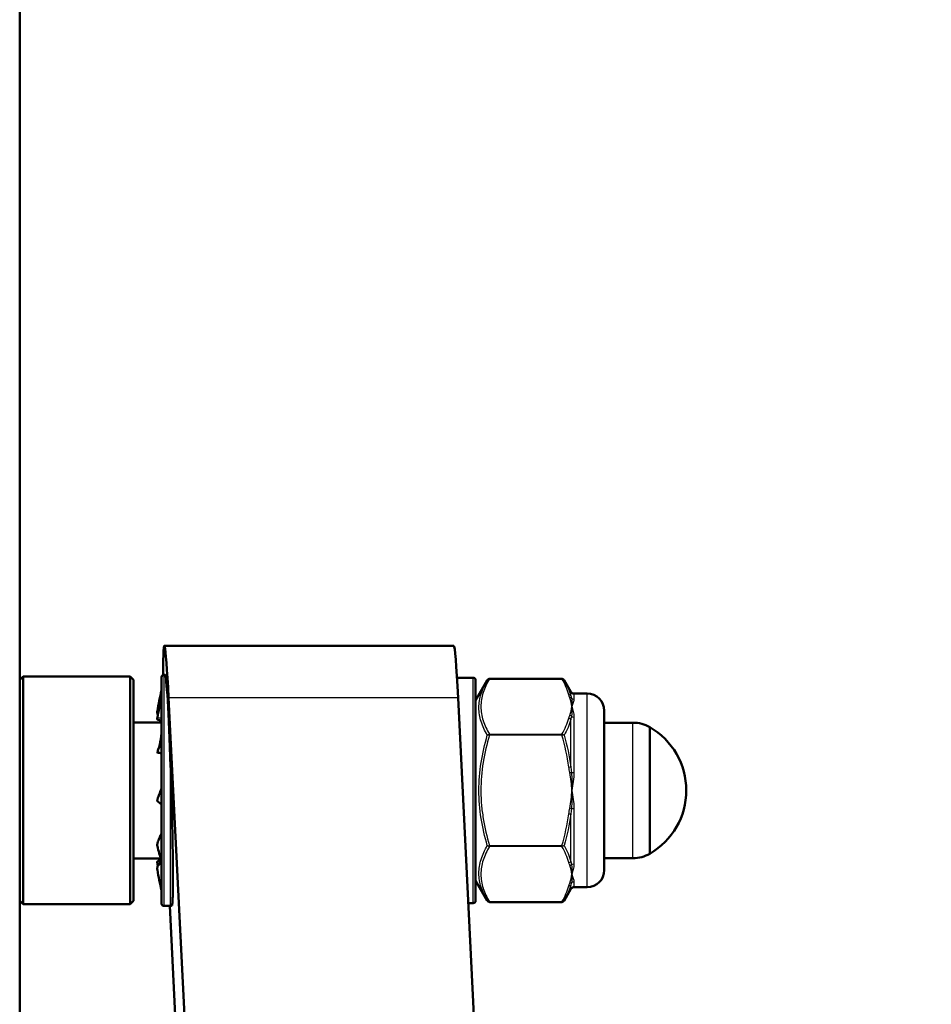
# Model space of a CAD drawing. Header units: millimetres. Extents: x 196 to 2279, y -1387 to 2348.
# Tile 31 of 89: x 445 to 525, y -88 to -1. Entities that reach past the tile are written whole.
import ezdxf

# ---------------------------------------------------------------- set-up
doc = ezdxf.new("R2010")
doc.units = ezdxf.units.MM
doc.header["$LTSCALE"] = 0.75
doc.layers.add('Visible', color=7, linetype='Continuous', lineweight=50)
doc.layers.add('Visible Narrow', color=7, linetype='Continuous', lineweight=25)

msp = doc.modelspace()

# ---------------------------------------------------------------- linework, layer by layer
at = {"layer": 'Visible', "extrusion": (0, 0, -1)}
for p, q in [((444.877, -141.528, -626.878), (444.877, 103.485, -202.503)), ((482.995, -56.18, -526.447), (457.576, -56.18, -526.447)), ((457.651, -58.73, -526.447), (457.53, -58.73, -526.447)), ((444.877, -59.18, -526.447), (445.177, -58.88, -526.447)), ((454.577, -58.88, -526.447), (445.177, -58.88, -526.447)), ((454.877, -59.18, -526.447), (454.577, -58.88, -526.447)), ((484.709, -58.98, -526.447), (483.271, -58.98, -526.447)), ((484.909, -60.98, -526.447), (485.939, -59.196, -526.447)), ((492.489, -59.08, -526.447), (486.129, -59.08, -526.447)), ((493.276, -60.23, -526.447), (492.679, -59.196, -526.447)), ((493.536, -60.38, -526.447), (494.709, -60.38, -526.447)), ((457.948, -60.741, -516.697), (499.506, -896.168, 180.613)), ((524.924, -896.168, 180.613), (483.367, -60.741, -516.697)), ((457.33, -62.905, -526.447), (454.877, -62.905, -526.447)), ((498.724, -62.93, -526.447), (496.209, -62.93, -526.447)), ((457.265, -74.855, -526.447), (454.877, -74.855, -526.447)), ((498.724, -74.83, -526.447), (496.209, -74.83, -526.447)), ((484.909, -76.78, -526.447), (485.939, -78.564, -526.447)), ((493.276, -77.53, -526.447), (492.679, -78.564, -526.447)), ((493.536, -77.38, -526.447), (494.709, -77.38, -526.447)), ((444.877, -78.58, -526.447), (445.177, -78.88, -526.447)), ((454.877, -78.58, -526.447), (454.577, -78.88, -526.447)), ((492.489, -78.679, -526.447), (486.129, -78.679, -526.447)), ((454.577, -78.88, -526.447), (445.177, -78.88, -526.447)), ((458.13, -79.03, -526.447), (457.53, -79.03, -526.447)), ((458.049, -79.03, -534.517), (491.042, -742.295, 19.094)), ((484.709, -78.78, -526.447), (484.264, -78.78, -526.447))]:
    msp.add_line(p, q, dxfattribs=at)
for centre, radius, start, end in [((-457.53, -58.93, 526.447), 0.2, 0, 90), ((-484.709, -59.18, 526.447), 0.2, 90, 180), ((-493.536, -60.08, 526.447), 0.3, 270, 330), ((-494.709, -61.88, 526.447), 1.5, 90, 180), ((-498.724, -65.93, 526.447), 3, 90, 119.65979), ((-496.983, -68.88, 526.447), 6.425, 120.1304, 239.8696), ((-498.724, -71.83, 526.447), 3, 240.34021, 270), ((-494.709, -75.88, 526.447), 1.5, 180, 270), ((-493.536, -77.68, 526.447), 0.3, 30, 90), ((-484.709, -78.58, 526.447), 0.2, 180, 270), ((-457.53, -78.83, 526.447), 0.2, 270, 0), ((-458.13, -78.83, 526.447), 0.2, 235.02924, 270)]:
    msp.add_arc(centre, radius, start, end, dxfattribs=at)
at = {"layer": 'Visible', "extrusion": (1, 9e-16, -1.3e-15)}
msp.add_arc((-68.88, -526.447, 445.177), 10, 0, 180, dxfattribs=at)
at = {"layer": 'Visible', "extrusion": (-1, -4e-16, 1.3e-15)}
msp.add_arc((68.88, -526.447, -454.577), 10, 0, 180, dxfattribs=at)
at = {"layer": 'Visible', "extrusion": (1, 1.4e-15, -1.4e-15)}
msp.add_arc((-68.88, -526.447, 454.877), 9.7, 360, 180, dxfattribs=at)
at = {"layer": 'Visible', "extrusion": (-1, 0, 0)}
msp.add_arc((68.88, -526.447, -457.33), 9.95, 0, 180, dxfattribs=at)
at = {"layer": 'Visible', "extrusion": (1, 0, 0)}
msp.add_arc((-68.88, -526.447, 484.909), 9.7, 360, 180, dxfattribs=at)
at = {"layer": 'Visible', "extrusion": (1, 1.3e-15, 1.3e-15)}
msp.add_arc((-68.88, -526.447, 496.209), 7, 360, 180, dxfattribs=at)
at = {"layer": 'Visible', "extrusion": (-1, -1.6e-15, -1.6e-15)}
msp.add_arc((68.88, -526.447, -500.209), 5.557, 0, 180, dxfattribs=at)
at = {"layer": 'Visible', "extrusion": (-0.999272, -0.029297, 0.024453)}
msp.add_ellipse((457.948, -68.88, -526.447), major_axis=(0.485, -9.75, 8.138), ratio=0.999272, start_param=1.570796, end_param=3.092355, dxfattribs=at)
at = {"layer": 'Visible', "extrusion": (0.999272, 0.029297, -0.024453)}
for centre, major_axis, end_param in [((483.367, -68.88, -526.447), (0.485, -9.75, 8.138), 4.712389), ((457.948, -68.88, -526.447), (0.388, -7.792, 6.504), 5.200829)]:
    msp.add_ellipse(centre, major_axis=major_axis, ratio=0.999272, start_param=3.837122, end_param=end_param, dxfattribs=at)
at = {"layer": 'Visible'}
for points, knots in [([(485.939, -59.196, -526.447), (485.946, -59.182, -526.447), (485.955, -59.17, -526.447), (485.974, -59.147, -526.447), (485.985, -59.137, -526.447), (486.013, -59.115, -526.447), (486.031, -59.104, -526.447), (486.075, -59.086, -526.447), (486.102, -59.08, -526.447), (486.129, -59.08, -526.447)], [0, 0, 0, 0, 0.0045341, 0.0045341, 0.00890876, 0.00890876, 0.01522005, 0.01522005, 0.02318413, 0.02318413, 0.02318413, 0.02318413]), ([(492.489, -59.08, -526.447), (492.511, -59.08, -526.447), (492.533, -59.084, -526.447), (492.574, -59.098, -526.447), (492.594, -59.108, -526.447), (492.631, -59.135, -526.447), (492.648, -59.152, -526.447), (492.669, -59.179, -526.447), (492.674, -59.187, -526.447), (492.679, -59.196, -526.447)], [0, 0, 0, 0, 0.00653023, 0.00653023, 0.01307423, 0.01307423, 0.02027511, 0.02027511, 0.02318658, 0.02318658, 0.02318658, 0.02318658]), ([(456.969, -61.898, -527.727), (457.017, -61.597, -527.778), (457.072, -61.294, -527.831), (457.196, -60.68, -527.935), (457.256, -60.411, -527.98), (457.33, -60.086, -528.034)], [0.0000041, 0.0000041, 0.0000041, 0.0000041, 0.0926155, 0.0926155, 0.1863105, 0.1863105, 0.1863105, 0.1863105]), ([(456.969, -62.479, -523.378), (457.017, -62.205, -523.243), (457.072, -61.929, -523.108), (457.196, -61.371, -522.832), (457.256, -61.127, -522.709), (457.33, -60.833, -522.562)], [0.0000041, 0.0000041, 0.0000041, 0.0000041, 0.0926155, 0.0926155, 0.1863105, 0.1863105, 0.1863105, 0.1863105]), ([(457.245, -61.175, -522.828), (457.245, -61.173, -522.83), (457.246, -61.171, -522.832), (457.247, -61.165, -522.837), (457.248, -61.16, -522.839), (457.251, -61.148, -522.847), (457.253, -61.14, -522.852), (457.259, -61.109, -522.873), (457.264, -61.086, -522.889), (457.276, -61.031, -522.931), (457.282, -60.998, -522.958), (457.294, -60.933, -523.037), (457.297, -60.913, -523.097), (457.304, -60.866, -523.194), (457.308, -60.843, -523.235), (457.319, -60.756, -523.368), (457.326, -60.68, -523.452), (457.33, -60.62, -523.547)], [0.01530309, 0.01530309, 0.01530309, 0.01530309, 0.01607206, 0.01607206, 0.01768676, 0.01768676, 0.02050894, 0.02050894, 0.02897864, 0.02897864, 0.04173964, 0.04173964, 0.05989231, 0.05989231, 0.07411045, 0.07411045, 0.10780054, 0.10780054, 0.10780054, 0.10780054]), ([(456.969, -61.898, -527.727), (456.964, -61.935, -527.723), (456.96, -61.974, -527.721), (456.957, -62.049, -527.731), (456.959, -62.085, -527.742), (456.967, -62.14, -527.77), (456.973, -62.174, -527.79), (456.992, -62.226, -527.842), (457, -62.242, -527.864), (457.009, -62.256, -527.887)], [-0.0693548, -0.0693548, -0.0693548, -0.0693548, -0.04742254, -0.04742254, -0.026149, -0.026149, -0.01162062, -0.01162062, -0.00317203, -0.00317203, -0.00317203, -0.00317203]), ([(456.968, -62.481, -523.379), (456.963, -62.513, -523.398), (456.96, -62.544, -523.42), (456.957, -62.598, -523.471), (456.959, -62.621, -523.501), (456.967, -62.65, -523.556), (456.973, -62.665, -523.591), (456.988, -62.673, -523.648), (456.99, -62.675, -523.657), (456.993, -62.675, -523.667)], [-0.06890088, -0.06890088, -0.06890088, -0.06890088, -0.04742254, -0.04742254, -0.026149, -0.026149, -0.01162062, -0.01162062, -0.00854682, -0.00854682, -0.00854682, -0.00854682]), ([(457.014, -65.377, -519.956), (457.036, -65.317, -519.956), (457.056, -65.258, -519.946), (457.101, -65.12, -519.911), (457.124, -65.041, -519.883), (457.202, -64.755, -519.781), (457.248, -64.54, -519.715), (457.304, -64.155, -519.59), (457.322, -63.983, -519.539), (457.33, -63.81, -519.488)], [0, 0, 0, 0, 0.0189247, 0.0189247, 0.0447118, 0.0447118, 0.1131687, 0.1131687, 0.167285, 0.167285, 0.167285, 0.167285]), ([(456.969, -65.505, -520.202), (457.017, -65.363, -519.932), (457.072, -65.219, -519.66), (457.196, -64.93, -519.109), (457.256, -64.804, -518.866), (457.33, -64.653, -518.574)], [0.0000041, 0.0000041, 0.0000041, 0.0000041, 0.0926155, 0.0926155, 0.1863105, 0.1863105, 0.1863105, 0.1863105]), ([(456.968, -65.508, -520.21), (456.963, -65.522, -520.242), (456.96, -65.534, -520.276), (456.958, -65.544, -520.33), (456.958, -65.546, -520.35), (456.959, -65.546, -520.369)], [-0.06765916, -0.06765916, -0.06765916, -0.06765916, -0.04742254, -0.04742254, -0.03625409, -0.03625409, -0.03625409, -0.03625409]), ([(457.02, -69.528, -519.708), (457.068, -69.396, -519.725), (457.123, -69.25, -519.741), (457.228, -68.973, -519.77), (457.279, -68.841, -519.783), (457.33, -68.708, -519.794)], [-0.10523734, -0.10523734, -0.10523734, -0.10523734, -0.08204472, -0.08204472, -0.059882, -0.059882, -0.059882, -0.059882]), ([(456.969, -69.82, -519.411), (456.964, -69.812, -519.448), (456.96, -69.801, -519.485), (456.957, -69.768, -519.554), (456.959, -69.747, -519.584), (456.967, -69.704, -519.629), (456.973, -69.675, -519.654), (456.995, -69.599, -519.692), (457.006, -69.564, -519.702), (457.02, -69.528, -519.708)], [-0.0693548, -0.0693548, -0.0693548, -0.0693548, -0.04742254, -0.04742254, -0.026149, -0.026149, -0.01162062, -0.01162062, -0.00009003, -0.00009003, -0.00009003, -0.00009003]), ([(456.969, -69.82, -519.411), (457.017, -69.864, -519.109), (457.072, -69.907, -518.805), (457.196, -69.998, -518.189), (457.256, -70.038, -517.919), (457.33, -70.088, -517.593)], [0.0000041, 0.0000041, 0.0000041, 0.0000041, 0.0926155, 0.0926155, 0.1863105, 0.1863105, 0.1863105, 0.1863105]), ([(456.969, -73.776, -521.307), (456.964, -73.747, -521.333), (456.96, -73.717, -521.356), (456.957, -73.65, -521.393), (456.959, -73.615, -521.405), (456.967, -73.554, -521.415), (456.973, -73.515, -521.419), (456.995, -73.432, -521.405), (457.006, -73.397, -521.393), (457.02, -73.365, -521.376)], [-0.0693548, -0.0693548, -0.0693548, -0.0693548, -0.04742254, -0.04742254, -0.026149, -0.026149, -0.01162062, -0.01162062, -0.00009003, -0.00009003, -0.00009003, -0.00009003]), ([(457.02, -73.365, -521.376), (457.068, -73.249, -521.312), (457.123, -73.121, -521.24), (457.228, -72.879, -521.1), (457.279, -72.766, -521.033), (457.33, -72.651, -520.964)], [-0.10523734, -0.10523734, -0.10523734, -0.10523734, -0.08204472, -0.08204472, -0.059882, -0.059882, -0.059882, -0.059882]), ([(456.969, -73.776, -521.307), (457.017, -73.989, -521.089), (457.072, -74.203, -520.868), (457.196, -74.638, -520.423), (457.256, -74.83, -520.228), (457.33, -75.061, -519.994)], [0.0000041, 0.0000041, 0.0000041, 0.0000041, 0.0926155, 0.0926155, 0.1863105, 0.1863105, 0.1863105, 0.1863105]), ([(456.969, -75.28, -529.515), (456.964, -75.247, -529.496), (456.96, -75.215, -529.474), (456.957, -75.161, -529.422), (456.959, -75.138, -529.393), (456.967, -75.109, -529.337), (456.973, -75.094, -529.302), (456.995, -75.081, -529.219), (457.006, -75.082, -529.182), (457.02, -75.088, -529.146)], [-0.0693548, -0.0693548, -0.0693548, -0.0693548, -0.04742254, -0.04742254, -0.026149, -0.026149, -0.01162062, -0.01162062, -0.00009003, -0.00009003, -0.00009003, -0.00009003]), ([(457.02, -75.088, -529.146), (457.068, -75.113, -529.015), (457.123, -75.142, -528.871), (457.206, -75.188, -528.656), (457.235, -75.205, -528.581), (457.264, -75.221, -528.507)], [-0.10523734, -0.10523734, -0.10523734, -0.10523734, -0.08204472, -0.08204472, -0.06942155, -0.06942155, -0.06942155, -0.06942155]), ([(457.02, -75.489, -524.981), (457.068, -75.432, -524.861), (457.123, -75.371, -524.727), (457.228, -75.258, -524.472), (457.279, -75.206, -524.351), (457.33, -75.153, -524.228)], [-0.10523734, -0.10523734, -0.10523734, -0.10523734, -0.08204472, -0.08204472, -0.059882, -0.059882, -0.059882, -0.059882]), ([(456.969, -75.862, -525.167), (456.964, -75.824, -525.171), (456.96, -75.785, -525.172), (456.957, -75.71, -525.162), (456.959, -75.674, -525.151), (456.967, -75.619, -525.123), (456.973, -75.585, -525.104), (456.995, -75.526, -525.044), (457.006, -75.505, -525.014), (457.02, -75.489, -524.981)], [-0.0693548, -0.0693548, -0.0693548, -0.0693548, -0.04742254, -0.04742254, -0.026149, -0.026149, -0.01162062, -0.01162062, -0.00009003, -0.00009003, -0.00009003, -0.00009003]), ([(456.969, -75.862, -525.167), (457.017, -76.162, -525.116), (457.072, -76.465, -525.063), (457.196, -77.079, -524.958), (457.256, -77.348, -524.913), (457.33, -77.673, -524.86)], [0.0000041, 0.0000041, 0.0000041, 0.0000041, 0.0926155, 0.0926155, 0.1863105, 0.1863105, 0.1863105, 0.1863105])]:
    msp.add_open_spline(points, degree=3, knots=knots, dxfattribs=at)
for points in [[(457.33, -62.747, -523.612), (457.218, -62.723, -523.63), (457.106, -62.699, -523.649), (456.993, -62.675, -523.667)], [(457.264, -62.905, -532.69), (457.281, -62.852, -532.743), (457.298, -62.799, -532.797), (457.316, -62.744, -532.853)], [(457.33, -65.64, -520.384), (457.207, -65.609, -520.379), (457.083, -65.577, -520.374), (456.959, -65.546, -520.369)], [(456.993, -75.084, -529.226), (457.101, -75.061, -529.244), (457.208, -75.038, -529.261), (457.316, -75.015, -529.279)], [(456.969, -75.28, -529.515), (456.982, -75.355, -529.552), (456.996, -75.429, -529.589), (457.01, -75.504, -529.625)]]:
    msp.add_open_spline(points, degree=3, dxfattribs=at)
at = {"layer": 'Visible', "extrusion": (0.999272, 0.029297, -0.024453)}
msp.add_open_spline([(458.245, -78.993, -526.447), (458.25, -78.99, -526.244), (458.254, -78.98, -526.044), (458.263, -78.949, -525.638), (458.268, -78.925, -525.418), (458.277, -78.859, -524.97), (458.282, -78.818, -524.743), (458.29, -78.72, -524.291), (458.294, -78.663, -524.067), (458.3, -78.536, -523.632), (458.304, -78.466, -523.422), (458.31, -78.294, -522.952), (458.313, -78.178, -522.671), (458.319, -77.914, -522.111), (458.322, -77.765, -521.832), (458.326, -77.443, -521.287), (458.327, -77.269, -521.022), (458.329, -76.908, -520.519), (458.329, -76.72, -520.28), (458.329, -76.349, -519.835), (458.329, -76.147, -519.608), (458.327, -75.717, -519.162), (458.326, -75.487, -518.943), (458.322, -75.009, -518.529), (458.319, -74.76, -518.333), (458.313, -74.256, -517.973), (458.31, -74.001, -517.808), (458.304, -73.569, -517.555), (458.3, -73.375, -517.449), (458.294, -72.97, -517.247), (458.29, -72.76, -517.15), (458.282, -72.333, -516.973), (458.277, -72.116, -516.891), (458.268, -71.687, -516.747), (458.263, -71.475, -516.684), (458.25, -70.902, -516.533), (458.241, -70.512, -516.454), (458.22, -69.709, -516.343), (458.209, -69.296, -516.312), (458.185, -68.47, -516.304), (458.172, -68.057, -516.326), (458.15, -67.36, -516.407), (458.14, -67.071, -516.455), (458.13, -66.793, -516.514)], degree=3, knots=[2.380031, 2.380031, 2.380031, 2.380031, 2.438705, 2.438705, 2.502051, 2.502051, 2.565398, 2.565398, 2.628744, 2.628744, 2.692091, 2.692091, 2.778962, 2.778962, 2.865833, 2.865833, 2.952704, 2.952704, 3.039574, 3.039574, 3.126445, 3.126445, 3.213316, 3.213316, 3.300187, 3.300187, 3.387058, 3.387058, 3.450405, 3.450405, 3.513751, 3.513751, 3.577098, 3.577098, 3.640444, 3.640444, 3.754719, 3.754719, 3.868993, 3.868993, 3.983267, 3.983267, 4.066926, 4.066926, 4.066926, 4.066926], dxfattribs=at)
at = {"layer": 'Visible', "extrusion": (-2.99908e-11, -4.73653e-11, -1)}
msp.add_open_spline([(486.129, -78.679, -526.447), (486.107, -78.679, -526.447), (486.085, -78.675, -526.447), (486.044, -78.661, -526.447), (486.024, -78.651, -526.447), (485.987, -78.624, -526.447), (485.969, -78.607, -526.447), (485.949, -78.58, -526.447), (485.944, -78.572, -526.447), (485.939, -78.564, -526.447)], degree=3, knots=[0, 0, 0, 0, 0.00653023, 0.00653023, 0.01307423, 0.01307423, 0.02027511, 0.02027511, 0.02318658, 0.02318658, 0.02318658, 0.02318658], dxfattribs=at)
at = {"layer": 'Visible', "extrusion": (2.89649e-11, -4.0755e-11, -1)}
msp.add_open_spline([(492.679, -78.564, -526.447), (492.671, -78.577, -526.447), (492.662, -78.589, -526.447), (492.643, -78.612, -526.447), (492.632, -78.622, -526.447), (492.605, -78.644, -526.447), (492.586, -78.655, -526.447), (492.542, -78.673, -526.447), (492.515, -78.679, -526.447), (492.489, -78.679, -526.447)], degree=3, knots=[0, 0, 0, 0, 0.0045341, 0.0045341, 0.00890876, 0.00890876, 0.01522005, 0.01522005, 0.02318413, 0.02318413, 0.02318413, 0.02318413], dxfattribs=at)
at = {"layer": 'Visible Narrow', "extrusion": (0, 0, -1)}
for p, q in [((492.489, -59.093, -526.397), (486.129, -59.093, -526.397)), ((483.367, -60.741, -516.697), (457.948, -60.741, -516.697)), ((486.129, -63.943, -517.997), (492.489, -63.943, -517.997)), ((492.489, -64.03, -517.947), (486.129, -64.03, -517.947)), ((486.129, -73.729, -517.947), (492.489, -73.729, -517.947)), ((492.489, -73.816, -517.997), (486.129, -73.816, -517.997)), ((486.129, -78.666, -526.397), (492.489, -78.666, -526.397))]:
    msp.add_line(p, q, dxfattribs=at)
at = {"layer": 'Visible Narrow', "extrusion": (1, 0, 0)}
for centre, radius, start, end in [((-68.88, -526.447, 457.53), 10.15, 360, 180), ((-59.18, -526.447, 486.129), 0.1, 360, 29.99997), ((-64.03, -518.047, 486.129), 0.1, 30.00003, 89.99996), ((-68.88, -526.447, 493.536), 8.5, 160.68574, 180)]:
    msp.add_arc(centre, radius, start, end, dxfattribs=at)
at = {"layer": 'Visible Narrow', "extrusion": (-1, 0, 0)}
for centre, radius, start, end in [((68.88, -526.447, -484.709), 9.9, 0, 180), ((68.88, -526.447, -458.13), 10.15, 0, 101.86537), ((68.88, -526.447, -493.276), 8.65, 43.88956, 76.11044), ((68.88, -526.447, -493.276), 8.65, 0, 16.11044)]:
    msp.add_arc(centre, radius, start, end, dxfattribs=at)
at = {"layer": 'Visible Narrow', "extrusion": (1, 7.105e-13, 2.1604e-12)}
msp.add_arc((-59.18, -526.447, 492.489), 0.1, 360, 29.99999, dxfattribs=at)
at = {"layer": 'Visible Narrow', "extrusion": (0.137281, -0.495266, 0.857826)}
msp.add_arc((458.981, -432.481, -351.825), 0.2, 15.66206, 76.62468, dxfattribs=at)
at = {"layer": 'Visible Narrow', "extrusion": (-1, -5.03e-14, -1.07e-14)}
msp.add_arc((68.88, -526.447, -493.276), 8.65, 163.88956, 180, dxfattribs=at)
at = {"layer": 'Visible Narrow', "extrusion": (1, 3.55e-14, 9.3e-15)}
msp.add_arc((-68.88, -526.447, 493.536), 8.5, 360, 19.31425, dxfattribs=at)
at = {"layer": 'Visible Narrow', "extrusion": (-1, -1e-15, -1e-15)}
msp.add_arc((68.88, -526.447, -494.709), 8.5, 360, 180, dxfattribs=at)
at = {"layer": 'Visible Narrow', "extrusion": (0.182291, -0.491622, 0.851515)}
msp.add_arc((441.241, -469.198, -326.052), 0.2, 26.48829, 72.47719, dxfattribs=at)
at = {"layer": 'Visible Narrow', "extrusion": (3.6992e-12, -0.330749, 0.943719)}
msp.add_arc((493.536, -230.325, -474.036), 0.3, 224.99611, 270, dxfattribs=at)
at = {"layer": 'Visible Narrow', "extrusion": (0.16635, 0.979311, -0.115232)}
msp.add_arc((-452.114, -481.831, 76.211), 41.53, 257.65799, 257.81327, dxfattribs=at)
at = {"layer": 'Visible Narrow', "extrusion": (0.164373, 0.855431, 0.491141)}
msp.add_arc((-454.81, -412.05, -235.385), 56.364, 263.77537, 264.15565, dxfattribs=at)
at = {"layer": 'Visible Narrow', "extrusion": (-0.137281, -0.495266, 0.857826)}
msp.add_arc((491.938, -206.373, -483.147), 0.2, 42.4127, 103.37532, dxfattribs=at)
at = {"layer": 'Visible Narrow', "extrusion": (-0.182291, -0.491622, 0.851515)}
msp.add_arc((484.137, -177.022, -502.777), 0.2, 61.53391, 107.52281, dxfattribs=at)
at = {"layer": 'Visible Narrow', "extrusion": (-1, 5e-15, 1.25e-14)}
msp.add_arc((68.88, -526.447, -493.276), 8.65, 103.88956, 136.11044, dxfattribs=at)
at = {"layer": 'Visible Narrow', "extrusion": (-4.186e-13, -0.65191, 0.758297)}
msp.add_arc((493.536, -386.627, -354.299), 0.3, 224.99611, 270, dxfattribs=at)
at = {"layer": 'Visible Narrow', "extrusion": (1, -3.4e-15, -8.9e-15)}
msp.add_arc((-68.88, -526.447, 493.536), 8.5, 40.68574, 79.31426, dxfattribs=at)
at = {"layer": 'Visible Narrow', "extrusion": (-1, -1.5e-15, -1.5e-15)}
msp.add_arc((68.88, -526.447, -498.724), 5.95, 360, 180, dxfattribs=at)
at = {"layer": 'Visible Narrow', "extrusion": (1, -1.982e-13, 5.21e-13)}
msp.add_arc((-64.03, -518.047, 492.489), 0.1, 30.00001, 89.99999, dxfattribs=at)
at = {"layer": 'Visible Narrow', "extrusion": (0.16281, 0.39642, 0.903518)}
msp.add_arc((-458.275, -257.654, -421.58), 68.23, 278.6937, 279.00786, dxfattribs=at)
at = {"layer": 'Visible Narrow', "extrusion": (-0.137281, 0.990532, 2.8214e-12)}
msp.add_arc((-479.26, -518.147, -133.888), 0.2, 90, 150.96262, dxfattribs=at)
at = {"layer": 'Visible Narrow', "extrusion": (-0.182291, 0.983245, -1.17044e-11)}
msp.add_arc((-472.648, -518.147, -156.088), 0.2, 90, 135.9889, dxfattribs=at)
at = {"layer": 'Visible Narrow', "extrusion": (-2.127e-12, -0.982659, 0.185422)}
msp.add_arc((493.536, -521.289, -29.93), 0.3, 224.99611, 270, dxfattribs=at)
at = {"layer": 'Visible Narrow', "extrusion": (-0.182291, -0.983245, -2.8823e-12)}
msp.add_arc((497.76, -518.147, -20.637), 0.2, 44.0111, 90, dxfattribs=at)
at = {"layer": 'Visible Narrow', "extrusion": (-4.567e-13, -0.982659, -0.185422)}
msp.add_arc((493.536, -495.746, 165.3), 0.3, 224.99611, 270, dxfattribs=at)
at = {"layer": 'Visible Narrow', "extrusion": (1, 2.9e-15, 6e-16)}
msp.add_arc((-68.88, -526.447, 493.536), 8.5, 100.68574, 139.31426, dxfattribs=at)
at = {"layer": 'Visible Narrow', "extrusion": (0.137281, 0.990532, 1.5296e-12)}
msp.add_arc((-498.172, -518.147, -2.567), 0.2, 90, 150.96262, dxfattribs=at)
at = {"layer": 'Visible Narrow', "extrusion": (1, -4.3138e-12, 2.664e-13)}
msp.add_arc((-73.729, -518.047, 486.129), 0.1, 90.00006, 149.99998, dxfattribs=at)
at = {"layer": 'Visible Narrow', "extrusion": (1, -5.503e-13, 8.88e-14)}
msp.add_arc((-73.729, -518.047, 492.489), 0.1, 90.00001, 149.99999, dxfattribs=at)
at = {"layer": 'Visible Narrow', "extrusion": (-0.137281, 0.495266, 0.857826)}
msp.add_arc((-455.141, -92.494, -551.374), 0.2, 76.62468, 137.5873, dxfattribs=at)
at = {"layer": 'Visible Narrow', "extrusion": (-0.182291, 0.491622, 0.851515)}
msp.add_arc((-436.243, -67.036, -570.502), 0.2, 72.47719, 118.46609, dxfattribs=at)
at = {"layer": 'Visible Narrow', "extrusion": (4.1641e-12, -0.65191, -0.758297)}
msp.add_arc((493.536, -282.165, 444.106), 0.3, 224.99611, 270, dxfattribs=at)
at = {"layer": 'Visible Narrow', "extrusion": (6.866e-13, -0.330749, -0.943719)}
msp.add_arc((493.536, -100.319, 519.599), 0.3, 224.99611, 270, dxfattribs=at)
at = {"layer": 'Visible Narrow', "extrusion": (-0.137281, -0.495266, -0.857826)}
msp.add_arc((495.778, -318.602, 420.052), 0.2, 15.66206, 76.62468, dxfattribs=at)
at = {"layer": 'Visible Narrow', "extrusion": (-0.182291, -0.491622, -0.851515)}
msp.add_arc((489.135, -359.212, 393.777), 0.2, 26.48829, 72.47719, dxfattribs=at)
at = {"layer": 'Visible Narrow', "extrusion": (1, 1.48331e-11, 2.51588e-11)}
msp.add_arc((-78.579, -526.447, 486.129), 0.1, 150.00003, 180, dxfattribs=at)
at = {"layer": 'Visible Narrow', "extrusion": (1, -1.9501e-12, -2.1342e-12)}
msp.add_arc((-78.579, -526.447, 492.489), 0.1, 150, 180, dxfattribs=at)
at = {"layer": 'Visible Narrow'}
for points, knots in [([(485.939, -64.038, -518.06), (485.713, -63.64, -518.741), (485.527, -63.24, -519.428), (485.27, -62.433, -520.815), (485.199, -62.026, -521.517), (485.197, -61.411, -522.583), (485.214, -61.205, -522.941), (485.28, -60.796, -523.652), (485.33, -60.593, -524.006), (485.524, -59.986, -525.064), (485.712, -59.588, -525.759), (485.939, -59.196, -526.447)], [0, 0, 0, 0, 0.002438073, 0.002438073, 0.004876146, 0.004876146, 0.006095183, 0.006095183, 0.007314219, 0.007314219, 0.009752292, 0.009752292, 0.009752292, 0.009752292]), ([(486.129, -59.093, -526.397), (485.901, -59.483, -525.721), (485.713, -59.877, -525.04), (485.581, -60.275, -524.35), (485.579, -60.281, -524.339), (485.577, -60.288, -524.328), (485.575, -60.294, -524.317), (485.51, -60.492, -523.974), (485.459, -60.692, -523.629), (485.425, -60.892, -523.281), (485.424, -60.896, -523.274), (485.423, -60.901, -523.267), (485.423, -60.905, -523.26), (485.388, -61.108, -522.907), (485.371, -61.314, -522.55), (485.371, -61.519, -522.195), (485.371, -61.933, -521.478), (485.443, -62.342, -520.77), (485.576, -62.746, -520.07), (485.577, -62.75, -520.063), (485.579, -62.755, -520.055), (485.58, -62.759, -520.048), (485.712, -63.157, -519.358), (485.901, -63.552, -518.675), (486.129, -63.943, -517.997)], [0.000059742, 0.000059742, 0.000059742, 0.000059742, 0.002480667, 0.002480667, 0.002480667, 0.002519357, 0.002519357, 0.002519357, 0.003724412, 0.003724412, 0.003724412, 0.003749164, 0.003749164, 0.003749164, 0.004971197, 0.004971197, 0.004971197, 0.007438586, 0.007438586, 0.007438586, 0.007465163, 0.007465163, 0.007465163, 0.009898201, 0.009898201, 0.009898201, 0.009898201]), ([(486.129, -59.093, -526.397), (486.088, -59.091, -526.402), (486.049, -59.101, -526.409), (486.016, -59.119, -526.418), (485.983, -59.138, -526.427), (485.957, -59.164, -526.437), (485.939, -59.196, -526.447)], [0.0000000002, 0.0000000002, 0.0000000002, 0.0000000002, 0.0001165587, 0.0001165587, 0.0001165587, 0.0002331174, 0.0002331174, 0.0002331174, 0.0002331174]), ([(493.276, -60.569, -524.046), (493.287, -60.624, -523.925), (493.3, -60.68, -523.805), (493.314, -60.737, -523.685), (493.317, -60.75, -523.659), (493.32, -60.762, -523.633), (493.323, -60.775, -523.606)], [0, 0, 0, 0, 0.0004000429, 0.0004000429, 0.0004000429, 0.0004882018, 0.0004882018, 0.0004882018, 0.0004882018]), ([(493.536, -60.858, -523.635), (493.536, -60.946, -523.384), (493.517, -61.045, -523.139), (493.486, -61.155, -522.9), (493.456, -61.265, -522.659), (493.412, -61.387, -522.423), (493.362, -61.518, -522.197)], [0, 0, 0, 0, 0.000794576, 0.000794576, 0.000794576, 0.001593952, 0.001593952, 0.001593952, 0.001593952]), ([(493.323, -62.367, -520.848), (493.309, -62.442, -520.739), (493.295, -62.518, -520.63), (493.283, -62.595, -520.521), (493.281, -62.612, -520.498), (493.278, -62.629, -520.474), (493.276, -62.646, -520.45)], [0, 0, 0, 0, 0.000400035, 0.000400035, 0.000400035, 0.0004882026, 0.0004882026, 0.0004882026, 0.0004882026]), ([(492.489, -63.943, -517.997), (492.53, -63.946, -517.992), (492.569, -63.958, -517.996), (492.602, -63.975, -518.008), (492.635, -63.992, -518.02), (492.661, -64.013, -518.038), (492.679, -64.038, -518.06)], [0, 0, 0, 0, 0.0001165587, 0.0001165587, 0.0001165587, 0.0002331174, 0.0002331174, 0.0002331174, 0.0002331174]), ([(485.939, -73.722, -518.06), (485.713, -72.933, -518.057), (485.527, -72.138, -518.053), (485.269, -70.526, -518.048), (485.198, -69.705, -518.047), (485.197, -68.067, -518.047), (485.267, -67.247, -518.048), (485.526, -65.626, -518.053), (485.713, -64.827, -518.057), (485.939, -64.038, -518.06)], [0, 0, 0, 0, 0.002448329, 0.002448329, 0.004896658, 0.004896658, 0.007344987, 0.007344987, 0.009793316, 0.009793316, 0.009793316, 0.009793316]), ([(486.129, -64.03, -517.947), (485.902, -64.807, -517.947), (485.714, -65.592, -517.947), (485.582, -66.388, -517.947), (485.58, -66.401, -517.947), (485.578, -66.414, -517.947), (485.576, -66.426, -517.947), (485.443, -67.235, -517.947), (485.371, -68.059, -517.947), (485.371, -68.881, -517.947), (485.371, -69.299, -517.947), (485.389, -69.718, -517.947), (485.425, -70.135, -517.947), (485.46, -70.538, -517.947), (485.511, -70.938, -517.947), (485.576, -71.335, -517.947), (485.578, -71.347, -517.947), (485.58, -71.36, -517.947), (485.582, -71.373, -517.947), (485.714, -72.168, -517.947), (485.902, -72.952, -517.947), (486.129, -73.729, -517.947)], [0.000059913, 0.000059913, 0.000059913, 0.000059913, 0.002479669, 0.002479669, 0.002479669, 0.002518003, 0.002518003, 0.002518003, 0.004976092, 0.004976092, 0.004976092, 0.006226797, 0.006226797, 0.006226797, 0.007434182, 0.007434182, 0.007434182, 0.007473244, 0.007473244, 0.007473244, 0.009892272, 0.009892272, 0.009892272, 0.009892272]), ([(486.129, -64.03, -517.947), (486.088, -64.024, -517.947), (486.049, -64.022, -517.959), (486.016, -64.024, -517.98), (485.983, -64.026, -518), (485.957, -64.03, -518.028), (485.939, -64.038, -518.06)], [0.0000000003, 0.0000000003, 0.0000000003, 0.0000000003, 0.0001165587, 0.0001165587, 0.0001165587, 0.0002331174, 0.0002331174, 0.0002331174, 0.0002331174]), ([(493.276, -66.803, -518.05), (493.287, -66.935, -518.037), (493.3, -67.068, -518.025), (493.314, -67.2, -518.014), (493.317, -67.229, -518.012), (493.32, -67.258, -518.01), (493.323, -67.287, -518.008)], [0, 0, 0, 0, 0.0004000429, 0.0004000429, 0.0004000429, 0.0004882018, 0.0004882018, 0.0004882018, 0.0004882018]), ([(493.536, -67.303, -518.094), (493.536, -67.565, -518.045), (493.517, -67.827, -518.008), (493.486, -68.089, -517.984), (493.456, -68.353, -517.959), (493.412, -68.618, -517.947), (493.362, -68.88, -517.947)], [0, 0, 0, 0, 0.000794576, 0.000794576, 0.000794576, 0.001593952, 0.001593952, 0.001593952, 0.001593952]), ([(493.323, -70.472, -518.008), (493.309, -70.604, -518.018), (493.295, -70.736, -518.029), (493.283, -70.869, -518.041), (493.281, -70.898, -518.044), (493.278, -70.927, -518.047), (493.276, -70.956, -518.05)], [0, 0, 0, 0, 0.000400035, 0.000400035, 0.000400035, 0.0004882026, 0.0004882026, 0.0004882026, 0.0004882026]), ([(485.939, -78.564, -526.447), (485.713, -78.172, -525.762), (485.527, -77.778, -525.072), (485.27, -76.98, -523.68), (485.199, -76.576, -522.977), (485.197, -75.96, -521.911), (485.214, -75.753, -521.553), (485.28, -75.342, -520.843), (485.33, -75.137, -520.49), (485.524, -74.524, -519.436), (485.712, -74.12, -518.744), (485.939, -73.722, -518.06)], [0, 0, 0, 0, 0.002438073, 0.002438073, 0.004876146, 0.004876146, 0.006095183, 0.006095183, 0.007314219, 0.007314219, 0.009752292, 0.009752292, 0.009752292, 0.009752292]), ([(486.129, -73.816, -517.997), (485.901, -74.206, -518.672), (485.713, -74.599, -519.353), (485.581, -74.997, -520.043), (485.579, -75.004, -520.054), (485.577, -75.01, -520.065), (485.575, -75.016, -520.076), (485.51, -75.215, -520.419), (485.459, -75.414, -520.765), (485.425, -75.615, -521.112), (485.424, -75.619, -521.119), (485.423, -75.623, -521.127), (485.423, -75.627, -521.134), (485.388, -75.831, -521.487), (485.371, -76.037, -521.843), (485.371, -76.242, -522.198), (485.371, -76.656, -522.915), (485.443, -77.064, -523.623), (485.576, -77.468, -524.323), (485.577, -77.473, -524.33), (485.579, -77.477, -524.338), (485.58, -77.481, -524.346), (485.712, -77.88, -525.036), (485.901, -78.274, -525.719), (486.129, -78.666, -526.397)], [0.000059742, 0.000059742, 0.000059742, 0.000059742, 0.002480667, 0.002480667, 0.002480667, 0.002519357, 0.002519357, 0.002519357, 0.003724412, 0.003724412, 0.003724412, 0.003749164, 0.003749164, 0.003749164, 0.004971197, 0.004971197, 0.004971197, 0.007438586, 0.007438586, 0.007438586, 0.007465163, 0.007465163, 0.007465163, 0.009898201, 0.009898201, 0.009898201, 0.009898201]), ([(486.129, -73.816, -517.997), (486.088, -73.813, -517.992), (486.049, -73.801, -517.996), (486.016, -73.784, -518.008), (485.983, -73.767, -518.02), (485.957, -73.746, -518.038), (485.939, -73.722, -518.06)], [0.0000000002, 0.0000000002, 0.0000000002, 0.0000000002, 0.0001165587, 0.0001165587, 0.0001165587, 0.0002331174, 0.0002331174, 0.0002331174, 0.0002331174]), ([(492.489, -73.729, -517.947), (492.53, -73.735, -517.947), (492.569, -73.737, -517.959), (492.602, -73.735, -517.98), (492.635, -73.733, -518), (492.661, -73.729, -518.028), (492.679, -73.722, -518.06)], [0, 0, 0, 0, 0.0001165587, 0.0001165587, 0.0001165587, 0.0002331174, 0.0002331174, 0.0002331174, 0.0002331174]), ([(493.276, -75.113, -520.45), (493.287, -75.191, -520.558), (493.3, -75.267, -520.667), (493.314, -75.342, -520.776), (493.317, -75.359, -520.8), (493.32, -75.375, -520.824), (493.323, -75.392, -520.848)], [0, 0, 0, 0, 0.0004000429, 0.0004000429, 0.0004000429, 0.0004882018, 0.0004882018, 0.0004882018, 0.0004882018]), ([(493.536, -75.325, -520.905), (493.536, -75.498, -521.107), (493.517, -75.661, -521.315), (493.486, -75.813, -521.53), (493.456, -75.967, -521.747), (493.412, -76.11, -521.97), (493.362, -76.241, -522.197)], [0, 0, 0, 0, 0.000794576, 0.000794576, 0.000794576, 0.001593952, 0.001593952, 0.001593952, 0.001593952]), ([(493.323, -76.984, -523.606), (493.309, -77.041, -523.726), (493.295, -77.098, -523.846), (493.283, -77.153, -523.966), (493.281, -77.166, -523.993), (493.278, -77.178, -524.02), (493.276, -77.19, -524.046)], [0, 0, 0, 0, 0.000400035, 0.000400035, 0.000400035, 0.0004882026, 0.0004882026, 0.0004882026, 0.0004882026]), ([(492.489, -78.666, -526.397), (492.53, -78.668, -526.402), (492.569, -78.658, -526.409), (492.602, -78.64, -526.418), (492.635, -78.621, -526.427), (492.661, -78.595, -526.437), (492.679, -78.564, -526.447)], [0, 0, 0, 0, 0.0001165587, 0.0001165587, 0.0001165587, 0.0002331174, 0.0002331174, 0.0002331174, 0.0002331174])]:
    msp.add_open_spline(points, degree=3, knots=knots, dxfattribs=at)
for points in [[(492.679, -59.196, -526.447), (492.641, -59.13, -526.426), (492.566, -59.088, -526.406), (492.489, -59.093, -526.397)], [(492.679, -59.196, -526.447), (492.939, -59.646, -525.659), (493.147, -60.104, -524.858), (493.276, -60.569, -524.046)], [(493.323, -60.775, -523.606), (493.38, -61.003, -523.129), (493.384, -61.253, -522.657), (493.362, -61.518, -522.197)], [(493.362, -61.518, -522.197), (493.384, -61.784, -521.736), (493.38, -62.068, -521.284), (493.323, -62.367, -520.848)], [(493.362, -61.518, -522.197), (493.462, -61.78, -521.743), (493.536, -62.086, -521.31), (493.536, -62.434, -520.905)], [(493.276, -62.646, -520.45), (493.147, -63.116, -519.641), (492.939, -63.58, -518.844), (492.679, -64.038, -518.06)], [(485.939, -64.038, -518.06), (485.976, -63.987, -518.014), (486.051, -63.949, -517.987), (486.129, -63.943, -517.997)], [(492.679, -64.038, -518.06), (492.641, -64.023, -517.993), (492.566, -64.019, -517.947), (492.489, -64.03, -517.947)], [(493.103, -66.827, -517.947), (492.971, -65.879, -517.947), (492.756, -64.948, -517.947), (492.489, -64.03, -517.947)], [(492.679, -64.038, -518.06), (492.939, -64.945, -518.056), (493.147, -65.868, -518.052), (493.276, -66.803, -518.05)], [(493.182, -67.313, -517.947), (493.152, -67.152, -517.947), (493.125, -66.99, -517.947), (493.103, -66.827, -517.947)], [(493.362, -68.88, -517.947), (493.334, -68.354, -517.947), (493.278, -67.831, -517.947), (493.182, -67.313, -517.947)], [(493.323, -67.287, -518.008), (493.38, -67.815, -517.966), (493.384, -68.348, -517.947), (493.362, -68.88, -517.947)], [(493.182, -70.446, -517.947), (493.278, -69.928, -517.947), (493.334, -69.404, -517.947), (493.362, -68.88, -517.947)], [(493.362, -68.88, -517.947), (493.384, -69.411, -517.947), (493.38, -69.944, -517.966), (493.323, -70.472, -518.008)], [(493.362, -68.88, -517.947), (493.462, -69.403, -517.947), (493.536, -69.931, -517.995), (493.536, -70.456, -518.094)], [(493.103, -70.932, -517.947), (493.125, -70.769, -517.947), (493.152, -70.607, -517.947), (493.182, -70.446, -517.947)], [(492.489, -73.729, -517.947), (492.756, -72.811, -517.947), (492.971, -71.881, -517.947), (493.103, -70.932, -517.947)], [(493.276, -70.956, -518.05), (493.147, -71.892, -518.052), (492.939, -72.814, -518.056), (492.679, -73.722, -518.06)], [(485.939, -73.722, -518.06), (485.976, -73.736, -517.993), (486.051, -73.74, -517.947), (486.129, -73.729, -517.947)], [(492.679, -73.722, -518.06), (492.641, -73.772, -518.014), (492.566, -73.81, -517.987), (492.489, -73.816, -517.997)], [(492.679, -73.722, -518.06), (492.939, -74.179, -518.844), (493.147, -74.643, -519.641), (493.276, -75.113, -520.45)], [(457.32, -75.028, -529.181), (457.22, -75.048, -529.169), (457.12, -75.068, -529.158), (457.02, -75.088, -529.146)], [(493.323, -75.392, -520.848), (493.38, -75.691, -521.284), (493.384, -75.975, -521.736), (493.362, -76.241, -522.197)], [(493.362, -76.241, -522.197), (493.384, -76.507, -522.657), (493.38, -76.756, -523.129), (493.323, -76.984, -523.606)], [(493.362, -76.241, -522.197), (493.462, -76.502, -522.65), (493.536, -76.725, -523.132), (493.536, -76.901, -523.635)], [(493.276, -77.19, -524.046), (493.147, -77.655, -524.858), (492.939, -78.113, -525.659), (492.679, -78.564, -526.447)], [(485.939, -78.564, -526.447), (485.976, -78.629, -526.426), (486.051, -78.671, -526.406), (486.129, -78.666, -526.397)]]:
    msp.add_open_spline(points, degree=3, dxfattribs=at)
at = {"layer": 'Visible Narrow', "extrusion": (-1.03226e-11, 0.866025, 0.5)}
msp.add_open_spline([(493.103, -60.492, -523.974), (492.971, -60.018, -524.796), (492.756, -59.553, -525.601), (492.489, -59.093, -526.397)], degree=3, dxfattribs=at)
at = {"layer": 'Visible Narrow', "extrusion": (-5.8208e-12, -0.866025, -0.5)}
msp.add_open_spline([(493.182, -60.735, -523.553), (493.152, -60.654, -523.693), (493.125, -60.573, -523.833), (493.103, -60.492, -523.974)], degree=3, dxfattribs=at)
at = {"layer": 'Visible Narrow', "extrusion": (9.5038e-12, 0.866025, 0.5)}
msp.add_open_spline([(493.362, -61.518, -522.197), (493.334, -61.256, -522.651), (493.278, -60.994, -523.105), (493.182, -60.735, -523.553)], degree=3, dxfattribs=at)
at = {"layer": 'Visible Narrow', "extrusion": (1.41759e-11, 0.866025, 0.5)}
msp.add_open_spline([(493.182, -62.301, -520.84), (493.278, -62.043, -521.288), (493.334, -61.781, -521.742), (493.362, -61.518, -522.197)], degree=3, dxfattribs=at)
at = {"layer": 'Visible Narrow', "extrusion": (-1.7758e-12, 0.866025, 0.5)}
msp.add_open_spline([(492.489, -63.943, -517.997), (492.756, -63.484, -518.792), (492.971, -63.019, -519.598), (493.103, -62.545, -520.419)], degree=3, dxfattribs=at)
at = {"layer": 'Visible Narrow', "extrusion": (-3.6772e-12, -0.866025, -0.5)}
msp.add_open_spline([(493.103, -62.545, -520.419), (493.125, -62.463, -520.56), (493.152, -62.382, -520.7), (493.182, -62.301, -520.84)], degree=3, dxfattribs=at)
at = {"layer": 'Visible Narrow', "extrusion": (4.5033e-12, 0.866025, -0.5)}
msp.add_open_spline([(493.103, -75.215, -520.419), (492.971, -74.74, -519.598), (492.756, -74.275, -518.792), (492.489, -73.816, -517.997)], degree=3, dxfattribs=at)
at = {"layer": 'Visible Narrow', "extrusion": (-7.78233e-11, -0.866025, 0.5)}
msp.add_open_spline([(493.182, -75.458, -520.84), (493.152, -75.377, -520.7), (493.125, -75.296, -520.56), (493.103, -75.215, -520.419)], degree=3, dxfattribs=at)
at = {"layer": 'Visible Narrow', "extrusion": (-6.3838e-12, 0.866025, -0.5)}
msp.add_open_spline([(493.362, -76.241, -522.197), (493.334, -75.978, -521.742), (493.278, -75.716, -521.288), (493.182, -75.458, -520.84)], degree=3, dxfattribs=at)
at = {"layer": 'Visible Narrow', "extrusion": (2.24886e-11, 0.866025, -0.5)}
msp.add_open_spline([(493.182, -77.024, -523.553), (493.278, -76.765, -523.105), (493.334, -76.503, -522.651), (493.362, -76.241, -522.197)], degree=3, dxfattribs=at)
at = {"layer": 'Visible Narrow', "extrusion": (-2.5304e-12, 0.866025, -0.5)}
msp.add_open_spline([(492.489, -78.666, -526.397), (492.756, -78.206, -525.601), (492.971, -77.741, -524.796), (493.103, -77.267, -523.974)], degree=3, dxfattribs=at)
at = {"layer": 'Visible Narrow', "extrusion": (1.23955e-10, -0.866025, 0.5)}
msp.add_open_spline([(493.103, -77.267, -523.974), (493.125, -77.186, -523.833), (493.152, -77.105, -523.693), (493.182, -77.024, -523.553)], degree=3, dxfattribs=at)

doc.saveas('drawing.dxf')
